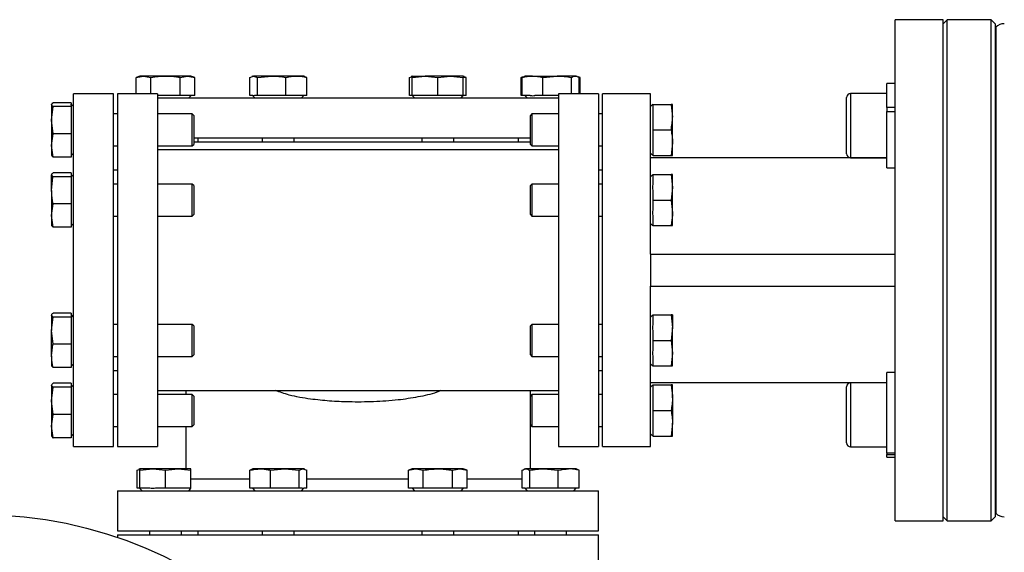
# Model space of a CAD drawing. Header units: millimetres. Extents: x 326 to 3842, y 152 to 2620.
# Tile 4 of 53: x 1324 to 1570, y 364 to 497. Entities that reach past the tile are written whole.
import ezdxf

# ---------------------------------------------------------------- set-up
doc = ezdxf.new("R2010")
doc.units = ezdxf.units.MM

msp = doc.modelspace()

# ---------------------------------------------------------------- linework, layer by layer
at = {"color": 7, "linetype": 'Continuous', "lineweight": 25}
for p, q in [((1554.61, 497.05), (1542.61, 497.05)), ((1542.61, 434.55), (1542.61, 497.05)), ((1555.61, 497.05), (1554.61, 496.05)), ((1554.61, 434.55), (1554.61, 497.05)), ((1566.61, 497.05), (1555.61, 497.05)), ((1555.61, 372.05), (1555.61, 497.05)), ((1567.61, 496.05), (1566.61, 497.05)), ((1566.61, 434.55), (1566.61, 497.05)), ((1567.61, 496.05), (1567.61, 373.05)), ((1567.73, 495.17), (1567.61, 495.05)), ((1354.2, 483), (1353.22, 482.64)), ((1353.22, 482.64), (1355.05, 483)), ((1353.22, 478.55), (1353.22, 482.64)), ((1355.05, 483), (1354.2, 483)), ((1360.56, 483), (1355.05, 483)), ((1355.05, 483), (1356.89, 482.64)), ((1356.89, 478.55), (1356.89, 482.64)), ((1366.08, 483), (1360.56, 483)), ((1364.24, 482.64), (1366.08, 483)), ((1364.24, 478.15), (1364.24, 482.64)), ((1366.08, 483), (1367.91, 482.64)), ((1366.93, 483), (1366.08, 483)), ((1367.91, 482.64), (1366.93, 483)), ((1367.91, 478.15), (1367.91, 482.64)), ((1381.61, 482.64), (1382.56, 483)), ((1381.61, 478.15), (1381.61, 482.64)), ((1382.34, 483), (1382.09, 482.91)), ((1382.34, 483), (1382.56, 483)), ((1382.56, 483), (1383.51, 482.64)), ((1387.06, 483), (1382.56, 483)), ((1383.51, 482.64), (1387.06, 483)), ((1383.51, 478.15), (1383.51, 482.64)), ((1393.21, 483), (1387.06, 483)), ((1390.61, 478.15), (1390.61, 482.64)), ((1395.07, 483), (1393.21, 483)), ((1395.32, 482.91), (1395.07, 483)), ((1395.81, 482.64), (1395.3, 482.83)), ((1395.81, 478.15), (1395.81, 482.64)), ((1421.41, 482.64), (1421.92, 482.83)), ((1421.41, 478.15), (1421.41, 482.64)), ((1422.14, 483), (1421.89, 482.91)), ((1422.14, 482.64), (1425.32, 483)), ((1422.14, 483), (1425.32, 483)), ((1422.14, 478.15), (1422.14, 482.64)), ((1425.32, 483), (1428.51, 482.64)), ((1431.69, 483), (1425.32, 483)), ((1428.51, 482.64), (1431.69, 483)), ((1428.51, 478.15), (1428.51, 482.64)), ((1431.69, 483), (1434.87, 482.64)), ((1434.87, 483), (1431.69, 483)), ((1435.12, 482.91), (1434.87, 483)), ((1434.87, 478.15), (1434.87, 482.64)), ((1435.61, 482.64), (1435.1, 482.83)), ((1435.61, 478.15), (1435.61, 482.64)), ((1449.78, 482.82), (1449.3, 482.64)), ((1449.3, 482.64), (1449.52, 482.69)), ((1449.3, 478.15), (1449.3, 482.64)), ((1450.06, 482.83), (1449.55, 482.64)), ((1449.55, 478.15), (1449.55, 482.64)), ((1450.28, 483), (1450.03, 482.91)), ((1452.15, 483), (1450.28, 483)), ((1452.15, 483), (1458.3, 483)), ((1454.75, 482.64), (1458.3, 483)), ((1454.75, 478.15), (1454.75, 482.64)), ((1462.8, 483), (1458.3, 483)), ((1461.85, 478.55), (1461.85, 482.64)), ((1463.01, 483), (1462.8, 483)), ((1463.26, 482.91), (1463.01, 483)), ((1464, 482.64), (1463.52, 482.82)), ((1463.75, 478.55), (1463.75, 482.64)), ((1463.86, 482.67), (1464, 482.64)), ((1464, 478.55), (1464, 482.64)), ((1542.61, 481.16), (1540.51, 481.16)), ((1540.51, 475.12), (1540.51, 481.16)), ((1347.61, 478.55), (1337.61, 478.55)), ((1337.61, 390.55), (1337.61, 478.55)), ((1347.61, 390.55), (1347.61, 478.55)), ((1358.61, 478.55), (1348.61, 478.55)), ((1348.61, 478.55), (1348.61, 390.55)), ((1358.61, 478.55), (1358.61, 390.55)), ((1359.77, 478.15), (1358.61, 478.15)), ((1358.61, 477.55), (1458.61, 477.55)), ((1361.36, 478.15), (1359.77, 478.15)), ((1364.24, 478.15), (1361.36, 478.15)), ((1365.68, 478.15), (1364.24, 478.15)), ((1366.48, 478.15), (1365.68, 478.15)), ((1366.38, 477.55), (1366.98, 478.15)), ((1367.91, 478.15), (1366.48, 478.15)), ((1382.35, 478.15), (1381.61, 478.15)), ((1382.29, 478.15), (1382.89, 477.55)), ((1383.51, 478.15), (1382.77, 478.15)), ((1386.29, 478.15), (1383.51, 478.15)), ((1387.83, 478.15), (1386.29, 478.15)), ((1390.61, 478.15), (1387.83, 478.15)), ((1392.64, 478.15), (1390.61, 478.15)), ((1393.77, 478.15), (1392.64, 478.15)), ((1395.81, 478.15), (1393.77, 478.15)), ((1394.52, 477.55), (1395.12, 478.15)), ((1422.14, 478.15), (1421.41, 478.15)), ((1422.09, 478.15), (1422.14, 478.1)), ((1424.63, 478.15), (1422.14, 478.15)), ((1422.14, 478.1), (1422.69, 477.55)), ((1426.02, 478.15), (1424.63, 478.15)), ((1428.51, 478.15), (1426.02, 478.15)), ((1431, 478.15), (1428.51, 478.15)), ((1432.38, 478.15), (1431, 478.15)), ((1434.87, 478.15), (1432.38, 478.15)), ((1434.32, 477.55), (1434.87, 478.1)), ((1434.87, 478.1), (1434.92, 478.15)), ((1435.61, 478.15), (1434.87, 478.15)), ((1449.55, 478.15), (1449.3, 478.15)), ((1451.58, 478.15), (1449.55, 478.15)), ((1450.23, 478.15), (1450.83, 477.55)), ((1454.75, 478.15), (1452.71, 478.15)), ((1457.52, 478.15), (1454.75, 478.15)), ((1458.61, 478.15), (1457.52, 478.15)), ((1468.61, 478.55), (1458.61, 478.55)), ((1458.61, 478.55), (1458.61, 390.55)), ((1468.61, 478.55), (1468.61, 390.55)), ((1481.61, 478.55), (1469.61, 478.55)), ((1469.61, 434.55), (1469.61, 478.55)), ((1481.61, 438.55), (1481.61, 478.55)), ((1530.51, 473.29), (1530.51, 477.61)), ((1540.51, 478.61), (1531.51, 478.61)), ((1332.16, 475.86), (1332.16, 471.98)), ((1332.16, 471.98), (1332.51, 475.38)), ((1337.01, 476.34), (1332.51, 476.34)), ((1337.01, 475.38), (1332.51, 475.38)), ((1337.01, 476.34), (1337.01, 475.97)), ((1337.61, 475.37), (1337.01, 475.97)), ((1337.01, 475.76), (1337.01, 475.38)), ((1337.01, 475.38), (1337.01, 472.72)), ((1482.16, 475.92), (1481.61, 475.37)), ((1482.21, 473.43), (1482.21, 475.92)), ((1482.21, 475.92), (1486.7, 475.92)), ((1487.06, 475.92), (1486.7, 475.92)), ((1487.06, 472.73), (1487.06, 475.92)), ((1542.61, 475.12), (1540.51, 475.12)), ((1540.51, 475.12), (1540.51, 474.15)), ((1540.51, 460.06), (1540.51, 474.15)), ((1540.51, 474.15), (1542.61, 474.15)), ((1332.51, 468.58), (1332.16, 471.98)), ((1332.16, 471.98), (1332.16, 465.67)), ((1348.61, 473.55), (1347.61, 473.55)), ((1367.21, 473.55), (1358.61, 473.55)), ((1367.61, 473.15), (1367.21, 473.55)), ((1367.21, 465.55), (1367.21, 473.55)), ((1367.61, 473.15), (1367.61, 465.95)), ((1452.01, 473.55), (1451.61, 473.15)), ((1451.61, 471.35), (1451.61, 473.15)), ((1458.61, 473.55), (1452.01, 473.55)), ((1452.01, 473.55), (1452.01, 471.55)), ((1469.61, 473.55), (1468.61, 473.55)), ((1482.21, 472.04), (1482.21, 473.43)), ((1482.21, 469.55), (1482.21, 472.04)), ((1487.06, 466.37), (1487.06, 472.73)), ((1530.51, 463.61), (1530.51, 473.29)), ((1337.01, 471.24), (1337.01, 468.58)), ((1451.61, 465.95), (1451.61, 471.35)), ((1452.01, 471.55), (1452.01, 465.55)), ((1482.21, 469.55), (1486.7, 469.55)), ((1482.21, 467.06), (1482.21, 469.55)), ((1332.16, 465.67), (1332.51, 468.58)), ((1337.01, 468.58), (1332.51, 468.58)), ((1337.01, 468.58), (1337.01, 466.31)), ((1367.61, 467.55), (1451.61, 467.55)), ((1368.61, 467.55), (1368.61, 466.55)), ((1384.71, 467.55), (1384.71, 466.55)), ((1392.71, 466.55), (1392.71, 467.55)), ((1424.51, 467.55), (1424.51, 466.55)), ((1432.51, 466.55), (1432.51, 467.55)), ((1448.61, 466.55), (1448.61, 467.55)), ((1482.21, 465.68), (1482.21, 467.06)), ((1332.51, 462.76), (1332.16, 465.67)), ((1332.16, 465.67), (1332.16, 463.19)), ((1337.01, 465.04), (1337.01, 462.76)), ((1347.61, 465.55), (1348.61, 465.55)), ((1358.61, 465.55), (1367.21, 465.55)), ((1404.61, 464.55), (1358.61, 464.55)), ((1367.21, 465.55), (1367.61, 465.95)), ((1367.61, 466.55), (1451.61, 466.55)), ((1458.61, 464.55), (1412.96, 464.55)), ((1451.61, 465.95), (1452.01, 465.55)), ((1452.01, 465.55), (1458.61, 465.55)), ((1468.61, 465.55), (1469.61, 465.55)), ((1482.21, 463.19), (1482.21, 465.68)), ((1487.06, 466.37), (1486.7, 463.19)), ((1487.06, 463.19), (1487.06, 466.37)), ((1337.01, 462.76), (1332.51, 462.76)), ((1337.01, 463.14), (1337.61, 463.74)), ((1481.61, 463.74), (1482.16, 463.19)), ((1540.51, 462.55), (1481.61, 462.55)), ((1482.21, 463.19), (1486.7, 463.19)), ((1486.7, 463.19), (1487.06, 463.19)), ((1531.51, 462.61), (1540.51, 462.61)), ((1348.61, 459.55), (1347.61, 459.55)), ((1469.61, 459.55), (1468.61, 459.55)), ((1540.51, 460.06), (1542.61, 460.06)), ((1332.51, 457.88), (1332.16, 458.36)), ((1332.16, 454.48), (1332.16, 458.36)), ((1337.01, 458.84), (1332.51, 458.84)), ((1337.01, 457.88), (1332.51, 457.88)), ((1337.01, 458.84), (1337.01, 458.47)), ((1337.61, 457.87), (1337.01, 458.47)), ((1337.01, 458.47), (1337.01, 458.26)), ((1337.01, 458.26), (1337.01, 457.88)), ((1337.01, 457.88), (1337.01, 455.22)), ((1482.16, 458.42), (1481.61, 457.87)), ((1482.21, 455.93), (1482.21, 458.42)), ((1482.21, 458.42), (1486.7, 458.42)), ((1486.7, 458.42), (1487.06, 455.23)), ((1487.06, 458.42), (1486.7, 458.42)), ((1487.06, 455.23), (1487.06, 458.42)), ((1332.16, 454.48), (1332.16, 448.17)), ((1337.01, 455.22), (1337.01, 453.74)), ((1348.61, 456.05), (1347.61, 456.05)), ((1367.21, 456.05), (1358.61, 456.05)), ((1367.61, 455.65), (1367.21, 456.05)), ((1367.21, 448.05), (1367.21, 456.05)), ((1367.61, 455.65), (1367.61, 448.45)), ((1452.01, 456.05), (1451.61, 455.65)), ((1451.61, 450.25), (1451.61, 455.65)), ((1458.61, 456.05), (1452.01, 456.05)), ((1452.01, 456.05), (1452.01, 450.05)), ((1469.61, 456.05), (1468.61, 456.05)), ((1482.21, 452.05), (1482.21, 454.54)), ((1487.06, 455.23), (1486.7, 452.05)), ((1487.06, 448.87), (1487.06, 455.23)), ((1337.01, 453.74), (1337.01, 451.08)), ((1482.21, 452.05), (1486.7, 452.05)), ((1482.21, 449.56), (1482.21, 452.05)), ((1332.16, 448.17), (1332.51, 451.08)), ((1337.01, 451.08), (1332.51, 451.08)), ((1337.01, 451.08), (1337.01, 448.81)), ((1451.61, 448.45), (1451.61, 450.25)), ((1452.01, 450.05), (1452.01, 448.05)), ((1332.51, 445.26), (1332.16, 448.17)), ((1332.16, 448.17), (1332.16, 445.69)), ((1337.01, 448.81), (1337.01, 447.54)), ((1337.01, 447.54), (1337.01, 445.26)), ((1347.61, 448.05), (1348.61, 448.05)), ((1358.61, 448.05), (1367.21, 448.05)), ((1367.21, 448.05), (1367.61, 448.45)), ((1451.61, 448.45), (1452.01, 448.05)), ((1452.01, 448.05), (1458.61, 448.05)), ((1468.61, 448.05), (1469.61, 448.05)), ((1482.21, 445.69), (1482.21, 448.18)), ((1487.06, 445.69), (1487.06, 448.87)), ((1332.16, 445.74), (1332.51, 445.26)), ((1337.01, 445.26), (1332.51, 445.26)), ((1337.01, 445.64), (1337.61, 446.24)), ((1481.61, 446.24), (1482.16, 445.69)), ((1482.21, 445.69), (1486.7, 445.69)), ((1486.7, 445.69), (1487.06, 445.69)), ((1481.61, 438.55), (1481.61, 434.55)), ((1481.61, 438.55), (1542.61, 438.55)), ((1469.61, 390.55), (1469.61, 434.55)), ((1481.61, 434.55), (1481.61, 430.55)), ((1542.61, 372.05), (1542.61, 434.55)), ((1554.61, 372.05), (1554.61, 434.55)), ((1566.61, 372.05), (1566.61, 434.55)), ((1481.61, 430.55), (1542.61, 430.55)), ((1481.61, 390.55), (1481.61, 430.55)), ((1332.51, 422.88), (1332.16, 423.36)), ((1332.16, 423.36), (1332.16, 419.48)), ((1332.16, 419.48), (1332.51, 422.88)), ((1337.01, 423.84), (1332.51, 423.84)), ((1337.01, 422.88), (1332.51, 422.88)), ((1337.01, 423.84), (1337.01, 423.47)), ((1337.61, 422.87), (1337.01, 423.47)), ((1337.01, 423.47), (1337.01, 423.26)), ((1337.01, 423.26), (1337.01, 422.88)), ((1337.01, 422.88), (1337.01, 420.22)), ((1482.16, 423.42), (1481.61, 422.87)), ((1482.21, 420.93), (1482.21, 423.42)), ((1482.21, 423.42), (1486.7, 423.42)), ((1486.7, 423.42), (1487.06, 420.23)), ((1487.06, 423.42), (1487.06, 420.23)), ((1337.01, 420.22), (1337.01, 418.74)), ((1348.61, 421.05), (1347.61, 421.05)), ((1367.21, 421.05), (1358.61, 421.05)), ((1367.61, 420.65), (1367.21, 421.05)), ((1367.21, 413.05), (1367.21, 421.05)), ((1367.61, 420.65), (1367.61, 413.45)), ((1452.01, 421.05), (1451.61, 420.65)), ((1451.61, 413.45), (1451.61, 420.65)), ((1458.61, 421.05), (1452.01, 421.05)), ((1452.01, 421.05), (1452.01, 413.05)), ((1469.61, 421.05), (1468.61, 421.05)), ((1487.06, 420.23), (1486.7, 417.05)), ((1487.06, 413.87), (1487.06, 420.23)), ((1332.51, 416.08), (1332.16, 419.48)), ((1332.16, 413.17), (1332.16, 419.48)), ((1337.01, 418.74), (1337.01, 416.08)), ((1482.21, 417.05), (1482.21, 419.54)), ((1337.01, 416.08), (1332.51, 416.08)), ((1337.01, 416.08), (1337.01, 413.81)), ((1482.21, 417.05), (1486.7, 417.05)), ((1482.21, 414.56), (1482.21, 417.05)), ((1486.7, 417.05), (1487.06, 413.87)), ((1332.16, 413.17), (1332.16, 410.69)), ((1337.01, 413.81), (1337.01, 412.54)), ((1347.61, 413.05), (1348.61, 413.05)), ((1358.61, 413.05), (1367.21, 413.05)), ((1367.21, 413.05), (1367.61, 413.45)), ((1451.61, 413.45), (1452.01, 413.05)), ((1452.01, 413.05), (1458.61, 413.05)), ((1468.61, 413.05), (1469.61, 413.05)), ((1482.21, 410.69), (1482.21, 413.18)), ((1487.06, 413.87), (1486.7, 410.69)), ((1487.06, 410.69), (1487.06, 413.87)), ((1332.16, 410.74), (1332.51, 410.26)), ((1337.01, 410.26), (1332.51, 410.26)), ((1337.01, 412.54), (1337.01, 410.26)), ((1337.01, 410.64), (1337.61, 411.24)), ((1481.61, 411.24), (1482.16, 410.69)), ((1482.21, 410.69), (1486.7, 410.69)), ((1347.61, 409.55), (1348.61, 409.55)), ((1468.61, 409.55), (1469.61, 409.55)), ((1542.61, 409.04), (1540.51, 409.04)), ((1540.51, 388.95), (1540.51, 409.04)), ((1332.16, 405.86), (1332.16, 401.98)), ((1332.16, 401.98), (1332.51, 405.38)), ((1337.01, 406.34), (1332.51, 406.34)), ((1337.01, 405.38), (1332.51, 405.38)), ((1337.01, 406.34), (1337.01, 405.97)), ((1337.61, 405.37), (1337.01, 405.97)), ((1337.01, 405.76), (1337.01, 405.38)), ((1337.01, 405.38), (1337.01, 402.72)), ((1481.61, 406.55), (1540.51, 406.55)), ((1482.16, 405.92), (1481.61, 405.37)), ((1482.21, 403.43), (1482.21, 405.92)), ((1482.21, 405.92), (1486.7, 405.92)), ((1487.06, 405.92), (1486.7, 405.92)), ((1487.06, 402.73), (1487.06, 405.92)), ((1530.51, 392.02), (1530.51, 405.49)), ((1540.51, 406.49), (1531.51, 406.49)), ((1348.61, 403.55), (1347.61, 403.55)), ((1358.61, 404.55), (1458.61, 404.55)), ((1367.21, 403.55), (1358.61, 403.55)), ((1365.61, 404.55), (1365.61, 403.55)), ((1367.61, 403.15), (1367.21, 403.55)), ((1367.21, 403.52), (1367.21, 403.55)), ((1367.21, 395.55), (1367.21, 403.52)), ((1367.61, 403.15), (1367.61, 395.95)), ((1451.61, 403.15), (1451.61, 404.55)), ((1452.01, 403.55), (1451.61, 403.15)), ((1451.61, 395.95), (1451.61, 403.15)), ((1458.61, 403.55), (1452.01, 403.55)), ((1452.01, 403.55), (1452.01, 395.55)), ((1469.61, 403.55), (1468.61, 403.55)), ((1482.21, 402.04), (1482.21, 403.43)), ((1332.16, 401.98), (1332.16, 395.67)), ((1332.51, 398.58), (1332.16, 401.98)), ((1337.01, 401.24), (1337.01, 398.58)), ((1482.21, 399.55), (1482.21, 402.04)), ((1487.06, 402.73), (1487.06, 396.37)), ((1332.16, 395.67), (1332.51, 398.58)), ((1337.01, 398.58), (1332.51, 398.58)), ((1337.01, 398.58), (1337.01, 396.31)), ((1482.21, 397.06), (1482.21, 399.55)), ((1482.21, 399.55), (1486.7, 399.55)), ((1332.51, 392.76), (1332.16, 395.67)), ((1332.16, 395.67), (1332.16, 393.19)), ((1347.61, 395.55), (1348.61, 395.55)), ((1358.61, 395.55), (1367.21, 395.55)), ((1365.61, 395.55), (1365.61, 385)), ((1367.21, 395.55), (1367.61, 395.95)), ((1451.61, 385), (1451.61, 395.95)), ((1451.61, 395.95), (1452.01, 395.55)), ((1452.01, 395.55), (1458.61, 395.55)), ((1468.61, 395.55), (1469.61, 395.55)), ((1482.21, 395.68), (1482.21, 397.06)), ((1482.21, 393.19), (1482.21, 395.68)), ((1487.06, 396.37), (1486.7, 393.19)), ((1487.06, 393.19), (1487.06, 396.37)), ((1337.01, 395.04), (1337.01, 392.76)), ((1337.01, 393.14), (1337.61, 393.74)), ((1481.61, 393.74), (1482.16, 393.19)), ((1482.21, 393.19), (1486.7, 393.19)), ((1486.7, 393.19), (1487.06, 393.19)), ((1337.01, 392.76), (1332.51, 392.76)), ((1530.51, 391.49), (1530.51, 392.02)), ((1337.61, 390.55), (1347.61, 390.55)), ((1348.61, 390.55), (1358.61, 390.55)), ((1458.61, 390.55), (1468.61, 390.55)), ((1469.61, 390.55), (1481.61, 390.55)), ((1531.51, 390.49), (1540.51, 390.49)), ((1542.61, 388.95), (1540.51, 388.95)), ((1540.51, 388.95), (1540.51, 388.55)), ((1540.51, 388.55), (1542.61, 388.55)), ((1540.51, 387.94), (1540.51, 388.55)), ((1540.51, 387.94), (1542.61, 387.94)), ((1353.47, 384.64), (1353.98, 384.83)), ((1353.47, 380.15), (1353.47, 384.64)), ((1354.2, 385), (1353.95, 384.91)), ((1354.2, 384.64), (1357.38, 385)), ((1357.38, 385), (1354.2, 385)), ((1354.2, 380.15), (1354.2, 384.64)), ((1357.38, 385), (1360.56, 384.64)), ((1363.75, 385), (1357.38, 385)), ((1360.56, 384.64), (1363.75, 385)), ((1360.56, 380.15), (1360.56, 384.64)), ((1363.75, 385), (1366.93, 384.64)), ((1366.93, 385), (1363.75, 385)), ((1366.93, 380.15), (1366.93, 384.64)), ((1382.12, 384.83), (1381.61, 384.64)), ((1381.61, 380.15), (1381.61, 384.64)), ((1382.34, 385), (1382.09, 384.91)), ((1384.21, 385), (1382.34, 385)), ((1390.35, 385), (1384.21, 385)), ((1386.8, 384.64), (1390.35, 385)), ((1386.8, 380.15), (1386.8, 384.64)), ((1390.35, 385), (1393.9, 384.64)), ((1394.86, 385), (1390.35, 385)), ((1393.9, 384.64), (1394.86, 385)), ((1393.9, 380.15), (1393.9, 384.64)), ((1394.86, 385), (1395.81, 384.64)), ((1395.07, 385), (1394.86, 385)), ((1395.32, 384.91), (1395.07, 385)), ((1395.81, 380.15), (1395.81, 384.64)), ((1422.14, 385), (1421.16, 384.64)), ((1421.16, 384.64), (1422.99, 385)), ((1421.16, 380.15), (1421.16, 384.64)), ((1422.99, 385), (1422.14, 385)), ((1428.51, 385), (1422.99, 385)), ((1422.99, 385), (1424.83, 384.64)), ((1424.83, 380.15), (1424.83, 384.64)), ((1434.02, 385), (1428.51, 385)), ((1432.18, 384.64), (1434.02, 385)), ((1432.18, 380.15), (1432.18, 384.64)), ((1434.02, 385), (1435.86, 384.64)), ((1434.87, 385), (1434.02, 385)), ((1435.86, 384.64), (1434.87, 385)), ((1435.86, 380.15), (1435.86, 384.64)), ((1449.55, 380.15), (1449.55, 384.64)), ((1450.28, 385), (1450.03, 384.91)), ((1450.28, 385), (1450.5, 385)), ((1455, 385), (1450.5, 385)), ((1451.45, 380.15), (1451.45, 384.64)), ((1461.15, 385), (1455, 385)), ((1455, 385), (1458.55, 384.64)), ((1458.55, 380.15), (1458.55, 384.64)), ((1463.01, 385), (1461.15, 385)), ((1463.26, 384.91), (1463.01, 385)), ((1463.75, 384.64), (1463.24, 384.83)), ((1463.75, 380.15), (1463.75, 384.64)), ((1348.61, 379.55), (1348.61, 369.55)), ((1348.61, 379.55), (1468.61, 379.55)), ((1354.2, 380.15), (1353.47, 380.15)), ((1354.15, 380.15), (1354.2, 380.1)), ((1356.69, 380.15), (1354.2, 380.15)), ((1354.2, 380.1), (1354.75, 379.55)), ((1360.56, 380.15), (1358.07, 380.15)), ((1363.05, 380.15), (1360.56, 380.15)), ((1364.44, 380.15), (1363.05, 380.15)), ((1366.93, 380.15), (1364.44, 380.15)), ((1366.38, 379.55), (1366.93, 380.1)), ((1383.64, 380.15), (1381.61, 380.15)), ((1382.29, 380.15), (1382.89, 379.55)), ((1384.77, 380.15), (1383.64, 380.15)), ((1386.8, 380.15), (1384.77, 380.15)), ((1389.58, 380.15), (1386.8, 380.15)), ((1391.13, 380.15), (1389.58, 380.15)), ((1393.9, 380.15), (1391.13, 380.15)), ((1394.65, 380.15), (1393.9, 380.15)), ((1394.52, 379.55), (1395.12, 380.15)), ((1395.81, 380.15), (1395.06, 380.15)), ((1422.59, 380.15), (1421.16, 380.15)), ((1422.09, 380.15), (1422.69, 379.55)), ((1423.39, 380.15), (1422.59, 380.15)), ((1424.83, 380.15), (1423.39, 380.15)), ((1427.71, 380.15), (1424.83, 380.15)), ((1429.31, 380.15), (1427.71, 380.15)), ((1432.18, 380.15), (1429.31, 380.15)), ((1433.62, 380.15), (1432.18, 380.15)), ((1434.42, 380.15), (1433.62, 380.15)), ((1434.32, 379.55), (1434.92, 380.15)), ((1435.86, 380.15), (1434.42, 380.15)), ((1450.29, 380.15), (1449.55, 380.15)), ((1450.23, 380.15), (1450.83, 379.55)), ((1451.45, 380.15), (1450.71, 380.15)), ((1454.23, 380.15), (1451.45, 380.15)), ((1455.77, 380.15), (1454.23, 380.15)), ((1458.55, 380.15), (1455.77, 380.15)), ((1460.58, 380.15), (1458.55, 380.15)), ((1461.71, 380.15), (1460.58, 380.15)), ((1463.75, 380.15), (1461.71, 380.15)), ((1462.46, 379.55), (1463.06, 380.15)), ((1468.61, 369.55), (1468.61, 379.55)), ((1567.61, 374.05), (1567.73, 373.93)), ((1542.61, 372.05), (1554.61, 372.05)), ((1554.61, 373.05), (1555.61, 372.05)), ((1555.61, 372.05), (1566.61, 372.05)), ((1566.61, 372.05), (1567.61, 373.05)), ((1348.61, 369.55), (1468.61, 369.55)), ((1348.61, 368.55), (1348.61, 367.89)), ((1348.61, 368.55), (1468.61, 368.55)), ((1356.56, 369.55), (1356.56, 368.55)), ((1364.56, 368.55), (1364.56, 369.55)), ((1368.61, 369.55), (1368.61, 368.55)), ((1384.71, 369.55), (1384.71, 368.55)), ((1392.71, 368.55), (1392.71, 369.55)), ((1424.51, 369.55), (1424.51, 368.55)), ((1432.51, 368.55), (1432.51, 369.55)), ((1448.61, 368.55), (1448.61, 369.55)), ((1452.65, 369.55), (1452.65, 368.55)), ((1460.65, 368.55), (1460.65, 369.55)), ((1468.61, 356.55), (1468.61, 368.55))]:
    msp.add_line(p, q, dxfattribs=at)
at = {"color": 8, "linetype": 'Continuous', "lineweight": 25}
for p, q in [((1567.73, 495.17), (1567.73, 373.93)), ((1531.51, 478.61), (1531.51, 473.67)), ((1531.51, 473.67), (1531.51, 462.61)), ((1531.51, 406.49), (1531.51, 391.09)), ((1531.51, 391.09), (1531.51, 390.49)), ((1366.93, 382.55), (1381.61, 382.55)), ((1395.81, 382.55), (1421.16, 382.55)), ((1435.86, 382.55), (1449.55, 382.55))]:
    msp.add_line(p, q, dxfattribs=at)
at = {"color": 7, "linetype": 'Continuous', "lineweight": 25}
msp.add_circle((1314.61, 268.55), 105, dxfattribs=at)
for centre, radius, start, end in [((1569.85, 493.05), 3, 90, 135), ((1531.51, 477.61), 1, 90, 180), ((1531.51, 463.61), 1, 180, 270), ((1531.51, 405.49), 1, 90, 180), ((1531.51, 391.49), 1, 180, 270), ((1569.85, 376.05), 3, 225, 270)]:
    msp.add_arc(centre, radius, start, end, dxfattribs=at)
for points, knots in [([(1356.89, 482.64), (1356.92, 482.65), (1358.13, 482.87), (1359.37, 482.94), (1360.56, 483)], [0, 0, 0, 0, 0.026995, 1, 1, 1, 1]), ([(1360.56, 483), (1361.49, 482.96), (1362.72, 482.91), (1363.93, 482.7), (1364.24, 482.64)], [0, 0, 0, 0, 0.746933, 1, 1, 1, 1]), ([(1387.06, 483), (1387.65, 483), (1388.24, 482.97), (1389.43, 482.84), (1390.02, 482.75), (1390.61, 482.64)], [0, 0, 0, 0, 0.5, 0.5, 1, 1, 1, 1]), ([(1390.61, 482.64), (1390.63, 482.65), (1391.49, 482.87), (1392.36, 482.94), (1393.21, 483)], [0, 0, 0, 0, 0.026997, 1, 1, 1, 1]), ([(1393.21, 483), (1393.86, 482.96), (1394.73, 482.91), (1395.59, 482.7), (1395.81, 482.64)], [0, 0, 0, 0, 0.7469321, 1, 1, 1, 1]), ([(1422.14, 483), (1422.14, 483), (1422.14, 482.97), (1422.14, 482.84), (1422.14, 482.75), (1422.14, 482.64)], [0, 0, 0, 0, 0.5, 0.5, 1, 1, 1, 1]), ([(1434.87, 483), (1434.87, 483), (1434.87, 482.97), (1434.87, 482.84), (1434.87, 482.75), (1434.87, 482.64)], [0, 0, 0, 0, 0.5, 0.5, 1, 1, 1, 1]), ([(1434.92, 482.74), (1435.13, 482.73), (1435.36, 482.71), (1435.58, 482.65), (1435.61, 482.64)], [0, 0, 0, 0, 0.896976, 1, 1, 1, 1]), ([(1449.55, 482.64), (1449.98, 482.75), (1450.41, 482.84), (1451.28, 482.97), (1451.71, 483), (1452.15, 483)], [0, 0, 0, 0, 0.5, 0.5, 1, 1, 1, 1]), ([(1452.15, 483), (1453, 482.94), (1453.87, 482.87), (1454.72, 482.65), (1454.75, 482.64)], [0, 0, 0, 0, 0.973007, 1, 1, 1, 1]), ([(1458.3, 483), (1458.89, 483), (1459.48, 482.97), (1460.66, 482.84), (1461.25, 482.75), (1461.85, 482.64)], [0, 0, 0, 0, 0.5, 0.5, 1, 1, 1, 1]), ([(1461.85, 482.64), (1462, 482.75), (1462.16, 482.84), (1462.48, 482.97), (1462.64, 483), (1462.8, 483)], [0, 0, 0, 0, 0.5, 0.5, 1, 1, 1, 1]), ([(1462.8, 483), (1462.95, 483), (1463.11, 482.97), (1463.43, 482.84), (1463.59, 482.75), (1463.75, 482.64)], [0, 0, 0, 0, 0.5, 0.5, 1, 1, 1, 1]), ([(1332.16, 475.86), (1332.22, 476.02), (1332.29, 476.18), (1332.51, 476.34), (1332.51, 476.34)], [0, 0, 0, 0, 0.9729991, 1, 1, 1, 1]), ([(1332.51, 475.38), (1332.46, 475.42), (1332.25, 475.58), (1332.2, 475.74), (1332.16, 475.86)], [0, 0, 0, 0, 0.253078, 1, 1, 1, 1]), ([(1486.7, 475.92), (1486.7, 475.89), (1486.92, 474.84), (1486.99, 473.77), (1487.06, 472.73)], [0, 0, 0, 0, 0.026997, 1, 1, 1, 1]), ([(1486.7, 469.55), (1486.81, 470.08), (1486.9, 470.61), (1487.02, 471.67), (1487.06, 472.2), (1487.06, 472.73)], [0, 0, 0, 0, 0.5, 0.5, 1, 1, 1, 1]), ([(1486.7, 469.55), (1486.81, 469.02), (1486.9, 468.49), (1487.02, 467.43), (1487.06, 466.9), (1487.06, 466.37)], [0, 0, 0, 0, 0.5, 0.5, 1, 1, 1, 1]), ([(1412.94, 464.55), (1412.77, 464.55), (1411.04, 464.55), (1408.25, 464.55), (1405.65, 464.55), (1404.61, 464.55)], [0, 0, 0, 0, 0.061022, 0.626938, 1, 1, 1, 1]), ([(1332.16, 463.24), (1332.2, 463.12), (1332.25, 462.96), (1332.46, 462.8), (1332.51, 462.76)], [0, 0, 0, 0, 0.746922, 1, 1, 1, 1]), ([(1332.16, 458.36), (1332.16, 458.44), (1332.19, 458.52), (1332.31, 458.68), (1332.4, 458.76), (1332.51, 458.84)], [0, 0, 0, 0, 0.5, 0.5, 1, 1, 1, 1]), ([(1332.16, 454.48), (1332.22, 455.59), (1332.29, 456.73), (1332.51, 457.85), (1332.51, 457.88)], [0, 0, 0, 0, 0.973004, 1, 1, 1, 1]), ([(1332.51, 451.08), (1332.46, 451.37), (1332.25, 452.49), (1332.2, 453.63), (1332.16, 454.48)], [0, 0, 0, 0, 0.253069, 1, 1, 1, 1]), ([(1486.7, 452.05), (1486.7, 452.02), (1486.92, 450.97), (1486.99, 449.91), (1487.06, 448.87)], [0, 0, 0, 0, 0.026997, 1, 1, 1, 1]), ([(1487.06, 448.87), (1487.02, 448.07), (1486.96, 447), (1486.75, 445.95), (1486.7, 445.69)], [0, 0, 0, 0, 0.7469392, 1, 1, 1, 1]), ([(1332.16, 423.36), (1332.16, 423.44), (1332.19, 423.52), (1332.31, 423.68), (1332.4, 423.76), (1332.51, 423.84)], [0, 0, 0, 0, 0.5, 0.5, 1, 1, 1, 1]), ([(1487.06, 423.42), (1486.99, 423.42), (1486.92, 423.42), (1486.7, 423.42), (1486.7, 423.42)], [0, 0, 0, 0, 0.9730035, 1, 1, 1, 1]), ([(1332.16, 413.17), (1332.22, 414.12), (1332.29, 415.1), (1332.51, 416.06), (1332.51, 416.08)], [0, 0, 0, 0, 0.973005, 1, 1, 1, 1]), ([(1332.51, 410.26), (1332.46, 410.5), (1332.25, 411.46), (1332.2, 412.44), (1332.16, 413.17)], [0, 0, 0, 0, 0.253071, 1, 1, 1, 1]), ([(1486.7, 410.69), (1486.7, 410.69), (1486.92, 410.69), (1486.99, 410.69), (1487.06, 410.69)], [0, 0, 0, 0, 0.0269965, 1, 1, 1, 1]), ([(1332.16, 405.86), (1332.2, 405.98), (1332.25, 406.14), (1332.46, 406.3), (1332.51, 406.34)], [0, 0, 0, 0, 0.7469378, 1, 1, 1, 1]), ([(1332.51, 405.38), (1332.51, 405.38), (1332.29, 405.54), (1332.22, 405.7), (1332.16, 405.86)], [0, 0, 0, 0, 0.0270009, 1, 1, 1, 1]), ([(1486.7, 405.92), (1486.75, 405.65), (1486.96, 404.6), (1487.02, 403.53), (1487.06, 402.73)], [0, 0, 0, 0, 0.253067, 1, 1, 1, 1]), ([(1487.06, 402.73), (1487.06, 402.2), (1487.02, 401.67), (1486.9, 400.61), (1486.81, 400.08), (1486.7, 399.55)], [0, 0, 0, 0, 0.5, 0.5, 1, 1, 1, 1]), ([(1486.7, 399.55), (1486.81, 399.02), (1486.9, 398.49), (1487.02, 397.43), (1487.06, 396.9), (1487.06, 396.37)], [0, 0, 0, 0, 0.5, 0.5, 1, 1, 1, 1]), ([(1332.16, 393.24), (1332.22, 393.08), (1332.29, 392.92), (1332.51, 392.76), (1332.51, 392.76)], [0, 0, 0, 0, 0.9729991, 1, 1, 1, 1]), ([(1354.2, 385), (1354.2, 384.96), (1354.2, 384.91), (1354.2, 384.7), (1354.2, 384.64)], [0, 0, 0, 0, 0.746934, 1, 1, 1, 1]), ([(1366.93, 384.64), (1366.93, 384.7), (1366.93, 384.91), (1366.93, 384.96), (1366.93, 385)], [0, 0, 0, 0, 0.253066, 1, 1, 1, 1]), ([(1381.61, 384.64), (1381.63, 384.65), (1382.49, 384.87), (1383.36, 384.94), (1384.21, 385)], [0, 0, 0, 0, 0.026998, 1, 1, 1, 1]), ([(1384.21, 385), (1384.86, 384.96), (1385.73, 384.91), (1386.59, 384.7), (1386.8, 384.64)], [0, 0, 0, 0, 0.746935, 1, 1, 1, 1]), ([(1424.83, 384.64), (1424.86, 384.65), (1426.08, 384.87), (1427.31, 384.94), (1428.51, 385)], [0, 0, 0, 0, 0.026997, 1, 1, 1, 1]), ([(1428.51, 385), (1429.43, 384.96), (1430.66, 384.91), (1431.87, 384.7), (1432.18, 384.64)], [0, 0, 0, 0, 0.746934, 1, 1, 1, 1]), ([(1449.55, 384.64), (1449.71, 384.75), (1449.87, 384.84), (1450.18, 384.97), (1450.34, 385), (1450.5, 385)], [0, 0, 0, 0, 0.5, 0.5, 1, 1, 1, 1]), ([(1450.5, 385), (1450.66, 385), (1450.82, 384.97), (1451.13, 384.84), (1451.29, 384.75), (1451.45, 384.64)], [0, 0, 0, 0, 0.5, 0.5, 1, 1, 1, 1]), ([(1451.45, 384.64), (1452.04, 384.75), (1452.63, 384.84), (1453.82, 384.97), (1454.41, 385), (1455, 385)], [0, 0, 0, 0, 0.5, 0.5, 1, 1, 1, 1]), ([(1458.55, 384.64), (1458.57, 384.65), (1459.43, 384.87), (1460.3, 384.94), (1461.15, 385)], [0, 0, 0, 0, 0.026993, 1, 1, 1, 1]), ([(1463.75, 384.64), (1463.32, 384.75), (1462.88, 384.84), (1462.01, 384.97), (1461.58, 385), (1461.15, 385)], [0, 0, 0, 0, 0.5, 0.5, 1, 1, 1, 1])]:
    msp.add_open_spline(points, degree=3, knots=knots, dxfattribs=at)
for points in [[(1382.77, 478.15), (1382.63, 478.08), (1382.49, 478.08), (1382.35, 478.15)], [(1451.58, 478.15), (1451.96, 478.08), (1452.34, 478.08), (1452.71, 478.15)], [(1337.01, 475.76), (1337.07, 475.83), (1337.07, 475.9), (1337.01, 475.97)], [(1337.01, 472.72), (1337.07, 472.23), (1337.07, 471.73), (1337.01, 471.24)], [(1337.01, 466.31), (1337.07, 465.88), (1337.07, 465.46), (1337.01, 465.04)], [(1482.21, 454.54), (1482.14, 455), (1482.14, 455.46), (1482.21, 455.93)], [(1482.21, 448.18), (1482.14, 448.64), (1482.14, 449.1), (1482.21, 449.56)], [(1482.21, 419.54), (1482.14, 420), (1482.14, 420.46), (1482.21, 420.93)], [(1482.21, 413.18), (1482.14, 413.64), (1482.14, 414.1), (1482.21, 414.56)], [(1337.01, 405.97), (1337.07, 405.9), (1337.07, 405.83), (1337.01, 405.76)], [(1337.01, 402.72), (1337.07, 402.23), (1337.07, 401.73), (1337.01, 401.24)], [(1337.01, 396.31), (1337.07, 395.88), (1337.07, 395.46), (1337.01, 395.04)], [(1358.07, 380.15), (1357.61, 380.08), (1357.15, 380.08), (1356.69, 380.15)], [(1395.06, 380.15), (1394.92, 380.08), (1394.79, 380.08), (1394.65, 380.15)], [(1450.71, 380.15), (1450.57, 380.08), (1450.43, 380.08), (1450.29, 380.15)]]:
    msp.add_open_spline(points, degree=3, dxfattribs=at)
at = {"color": 8, "linetype": 'Continuous', "lineweight": 25}
msp.add_open_spline([(1429.3, 404.55), (1428.95, 404.4), (1427.18, 403.66), (1423.59, 402.88), (1418.33, 402.07), (1412.52, 401.68), (1406.76, 401.64), (1401.48, 401.87), (1396.46, 402.4), (1391.87, 403.16), (1389.13, 404.15), (1388.01, 404.55)], degree=3, knots=[0, 0, 0, 0, 0.029663, 0.149884, 0.270171, 0.411593, 0.553037, 0.664415, 0.775776, 0.90849, 1, 1, 1, 1], dxfattribs=at)

doc.saveas('drawing.dxf')
